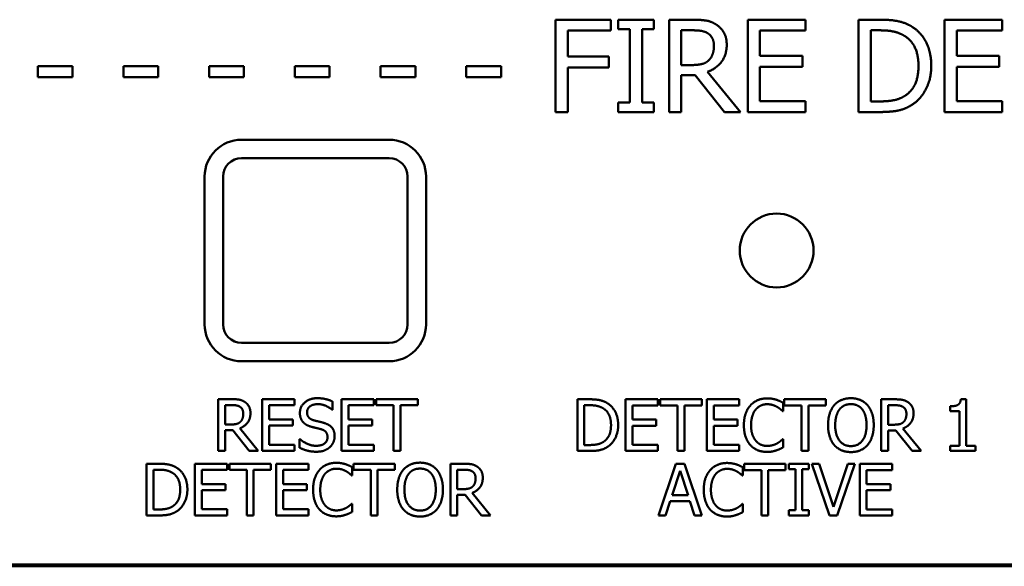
# Model space of a CAD drawing. Header units: millimetres. Extents: x 30 to 861, y 28 to 600.
# Tile 5 of 48: x 216 to 269, y 411 to 440. Entities that reach past the tile are written whole.
import ezdxf

# ---------------------------------------------------------------- set-up
doc = ezdxf.new("R2010")
doc.units = ezdxf.units.MM
doc.header["$LTSCALE"] = 3
doc.layers.add('Visible (ISO)', color=7, linetype='Continuous', lineweight=50)

msp = doc.modelspace()

# ---------------------------------------------------------------- linework, layer by layer
at = {"layer": 'Visible (ISO)'}
for p, q in [((244.813, 440.328), (244.813, 435.328)), ((247.803, 440.328), (244.813, 440.328)), ((247.803, 439.737), (247.803, 440.328)), ((250.141, 440.328), (248.204, 440.328)), ((248.204, 440.328), (248.204, 439.818)), ((250.141, 439.818), (250.141, 440.328)), ((252.252, 440.328), (250.964, 440.328)), ((250.964, 440.328), (250.964, 435.328)), ((258.358, 440.328), (255.23, 440.328)), ((255.23, 440.328), (255.23, 435.328)), ((258.358, 439.737), (258.358, 440.328)), ((262.374, 440.328), (261.235, 440.328)), ((261.235, 440.328), (261.235, 435.328)), ((269.027, 440.328), (265.899, 440.328)), ((265.899, 440.328), (265.899, 435.328)), ((269.027, 439.737), (269.027, 440.328)), ((245.477, 438.327), (245.477, 439.737)), ((245.477, 439.737), (247.803, 439.737)), ((248.204, 439.818), (248.84, 439.818)), ((248.84, 439.818), (248.84, 435.839)), ((249.505, 439.818), (250.141, 439.818)), ((249.505, 435.839), (249.505, 439.818)), ((251.628, 439.753), (252.288, 439.753)), ((251.628, 437.873), (251.628, 439.753)), ((255.895, 438.367), (255.895, 439.737)), ((255.895, 439.737), (258.358, 439.737)), ((261.899, 439.753), (262.406, 439.753)), ((261.899, 435.904), (261.899, 439.753)), ((266.563, 438.367), (266.563, 439.737)), ((266.563, 439.737), (269.027, 439.737)), ((247.706, 438.327), (245.477, 438.327)), ((247.706, 437.735), (247.706, 438.327)), ((258.192, 438.367), (255.895, 438.367)), ((258.192, 437.776), (258.192, 438.367)), ((268.861, 438.367), (266.563, 438.367)), ((268.861, 437.776), (268.861, 438.367)), ((218.642, 437.82), (216.75, 437.82)), ((216.75, 437.82), (216.75, 437.212)), ((218.642, 437.212), (218.642, 437.82)), ((223.285, 437.82), (221.393, 437.82)), ((221.393, 437.82), (221.393, 437.212)), ((223.285, 437.212), (223.285, 437.82)), ((227.929, 437.82), (226.036, 437.82)), ((226.036, 437.82), (226.036, 437.212)), ((227.929, 437.212), (227.929, 437.82)), ((232.572, 437.82), (230.68, 437.82)), ((230.68, 437.82), (230.68, 437.212)), ((232.572, 437.212), (232.572, 437.82)), ((237.216, 437.82), (235.323, 437.82)), ((235.323, 437.82), (235.323, 437.212)), ((237.216, 437.212), (237.216, 437.82)), ((241.859, 437.82), (239.967, 437.82)), ((239.967, 437.82), (239.967, 437.212)), ((241.859, 437.212), (241.859, 437.82)), ((245.477, 435.328), (245.477, 437.735)), ((245.477, 437.735), (247.706, 437.735)), ((252.211, 437.873), (251.628, 437.873)), ((255.895, 437.776), (258.192, 437.776)), ((255.895, 435.92), (255.895, 437.776)), ((266.563, 437.776), (268.861, 437.776)), ((266.563, 435.92), (266.563, 437.776)), ((216.75, 437.212), (218.642, 437.212)), ((221.393, 437.212), (223.285, 437.212)), ((226.036, 437.212), (227.929, 437.212)), ((230.68, 437.212), (232.572, 437.212)), ((235.323, 437.212), (237.216, 437.212)), ((239.967, 437.212), (241.859, 437.212)), ((251.628, 435.328), (251.628, 437.318)), ((251.628, 437.318), (252.39, 437.318)), ((252.39, 437.318), (253.97, 435.328)), ((254.833, 435.328), (253.054, 437.504)), ((248.84, 435.839), (248.204, 435.839)), ((248.204, 435.839), (248.204, 435.328)), ((250.141, 435.839), (249.505, 435.839)), ((250.141, 435.328), (250.141, 435.839)), ((258.358, 435.92), (255.895, 435.92)), ((258.358, 435.328), (258.358, 435.92)), ((262.406, 435.904), (261.899, 435.904)), ((269.027, 435.92), (266.563, 435.92)), ((269.027, 435.328), (269.027, 435.92)), ((244.813, 435.328), (245.477, 435.328)), ((248.204, 435.328), (250.141, 435.328)), ((250.964, 435.328), (251.628, 435.328)), ((253.97, 435.328), (254.833, 435.328)), ((255.23, 435.328), (258.358, 435.328)), ((261.235, 435.328), (262.386, 435.328)), ((265.899, 435.328), (269.027, 435.328)), ((235.797, 433.828), (227.797, 433.828)), ((227.797, 432.828), (235.797, 432.828)), ((225.797, 431.828), (225.797, 423.828)), ((226.797, 423.828), (226.797, 431.828)), ((236.797, 431.828), (236.797, 423.828)), ((237.797, 423.828), (237.797, 431.828)), ((235.797, 422.828), (227.797, 422.828)), ((227.797, 421.828), (235.797, 421.828)), ((227.25, 419.778), (226.529, 419.778)), ((226.529, 419.778), (226.529, 416.978)), ((226.901, 419.456), (227.271, 419.456)), ((226.901, 418.403), (226.901, 419.456)), ((230.67, 419.778), (228.918, 419.778)), ((228.918, 419.778), (228.918, 416.978)), ((229.29, 418.68), (229.29, 419.447)), ((229.29, 419.447), (230.67, 419.447)), ((230.67, 419.447), (230.67, 419.778)), ((232.735, 419.202), (232.735, 419.647)), ((234.974, 419.778), (233.222, 419.778)), ((233.222, 419.778), (233.222, 416.978)), ((233.594, 418.68), (233.594, 419.447)), ((233.594, 419.447), (234.974, 419.447)), ((234.974, 419.447), (234.974, 419.778)), ((237.347, 419.778), (235.097, 419.778)), ((235.097, 419.778), (235.097, 419.447)), ((235.097, 419.447), (236.036, 419.447)), ((236.036, 419.447), (236.036, 416.978)), ((236.408, 419.447), (237.347, 419.447)), ((236.408, 416.978), (236.408, 419.447)), ((237.347, 419.447), (237.347, 419.778)), ((246.639, 419.769), (246.001, 419.769)), ((246.001, 419.769), (246.001, 416.969)), ((246.373, 419.447), (246.657, 419.447)), ((246.373, 417.292), (246.373, 419.447)), ((250.365, 419.769), (248.613, 419.769)), ((248.613, 419.769), (248.613, 416.969)), ((248.985, 418.671), (248.985, 419.438)), ((248.985, 419.438), (250.365, 419.438)), ((250.365, 419.438), (250.365, 419.769)), ((252.738, 419.769), (250.487, 419.769)), ((250.487, 419.769), (250.487, 419.438)), ((250.487, 419.438), (251.427, 419.438)), ((251.427, 419.438), (251.427, 416.969)), ((251.799, 419.438), (252.738, 419.438)), ((251.799, 416.969), (251.799, 419.438)), ((252.738, 419.438), (252.738, 419.769)), ((254.773, 419.769), (253.022, 419.769)), ((253.022, 419.769), (253.022, 416.969)), ((253.394, 418.671), (253.394, 419.438)), ((253.394, 419.438), (254.773, 419.438)), ((254.773, 419.438), (254.773, 419.769)), ((257.147, 419.134), (257.147, 419.583)), ((259.459, 419.769), (257.208, 419.769)), ((257.208, 419.769), (257.208, 419.438)), ((257.208, 419.438), (258.147, 419.438)), ((258.147, 419.438), (258.147, 416.969)), ((258.52, 419.438), (259.459, 419.438)), ((258.52, 416.969), (258.52, 419.438)), ((259.459, 419.438), (259.459, 419.769)), ((263.189, 419.769), (262.468, 419.769)), ((262.468, 419.769), (262.468, 416.969)), ((262.84, 419.447), (263.21, 419.447)), ((262.84, 418.394), (262.84, 419.447)), ((267.069, 419.778), (266.779, 419.778)), ((267.069, 417.255), (267.069, 419.778)), ((232.707, 419.202), (232.735, 419.202)), ((257.117, 419.134), (257.147, 419.134)), ((266.2, 419.388), (266.2, 419.132)), ((266.2, 419.132), (266.709, 419.132)), ((266.709, 419.132), (266.709, 417.255)), ((227.228, 418.403), (226.901, 418.403)), ((230.577, 418.68), (229.29, 418.68)), ((230.577, 418.349), (230.577, 418.68)), ((234.881, 418.68), (233.594, 418.68)), ((234.881, 418.349), (234.881, 418.68)), ((250.272, 418.671), (248.985, 418.671)), ((250.272, 418.34), (250.272, 418.671)), ((254.68, 418.671), (253.394, 418.671)), ((254.68, 418.34), (254.68, 418.671)), ((263.167, 418.394), (262.84, 418.394)), ((226.901, 416.978), (226.901, 418.093)), ((226.901, 418.093), (227.327, 418.093)), ((227.327, 418.093), (228.212, 416.978)), ((228.696, 416.978), (227.699, 418.197)), ((229.29, 418.349), (230.577, 418.349)), ((229.29, 417.31), (229.29, 418.349)), ((233.594, 418.349), (234.881, 418.349)), ((233.594, 417.31), (233.594, 418.349)), ((248.985, 418.34), (250.272, 418.34)), ((248.985, 417.301), (248.985, 418.34)), ((253.394, 418.34), (254.68, 418.34)), ((253.394, 417.301), (253.394, 418.34)), ((262.84, 416.969), (262.84, 418.083)), ((262.84, 418.083), (263.266, 418.083)), ((263.266, 418.083), (264.151, 416.969)), ((264.635, 416.969), (263.639, 418.188)), ((230.67, 417.31), (229.29, 417.31)), ((230.67, 416.978), (230.67, 417.31)), ((230.967, 417.614), (230.94, 417.614)), ((230.94, 417.614), (230.94, 417.146)), ((234.974, 417.31), (233.594, 417.31)), ((234.974, 416.978), (234.974, 417.31)), ((250.365, 417.301), (248.985, 417.301)), ((250.365, 416.969), (250.365, 417.301)), ((254.773, 417.301), (253.394, 417.301)), ((254.773, 416.969), (254.773, 417.301)), ((257.147, 417.605), (257.12, 417.605)), ((257.147, 417.16), (257.147, 417.605)), ((226.529, 416.978), (226.901, 416.978)), ((228.212, 416.978), (228.696, 416.978)), ((228.918, 416.978), (230.67, 416.978)), ((233.222, 416.978), (234.974, 416.978)), ((236.036, 416.978), (236.408, 416.978)), ((246.001, 416.969), (246.646, 416.969)), ((246.657, 417.292), (246.373, 417.292)), ((248.613, 416.969), (250.365, 416.969)), ((251.427, 416.969), (251.799, 416.969)), ((253.022, 416.969), (254.773, 416.969)), ((258.147, 416.969), (258.52, 416.969)), ((262.468, 416.969), (262.84, 416.969)), ((264.151, 416.969), (264.635, 416.969)), ((266.709, 417.255), (266.2, 417.255)), ((266.2, 417.255), (266.2, 416.969)), ((266.2, 416.969), (267.566, 416.969)), ((267.566, 417.255), (267.069, 417.255)), ((267.566, 416.969), (267.566, 417.255)), ((223.291, 416.278), (222.653, 416.278)), ((222.653, 416.278), (222.653, 413.478)), ((227.017, 416.278), (225.265, 416.278)), ((225.265, 416.278), (225.265, 413.478)), ((227.017, 415.947), (227.017, 416.278)), ((229.39, 416.278), (227.139, 416.278)), ((227.139, 416.278), (227.139, 415.947)), ((229.39, 415.947), (229.39, 416.278)), ((231.425, 416.278), (229.674, 416.278)), ((229.674, 416.278), (229.674, 413.478)), ((231.425, 415.947), (231.425, 416.278)), ((236.111, 416.278), (233.86, 416.278)), ((233.86, 416.278), (233.86, 415.947)), ((236.111, 415.947), (236.111, 416.278)), ((239.841, 416.278), (239.12, 416.278)), ((239.12, 416.278), (239.12, 413.478)), ((251.34, 416.269), (250.396, 413.469)), ((251.799, 416.269), (251.34, 416.269)), ((252.743, 413.469), (251.799, 416.269)), ((257.285, 416.269), (255.034, 416.269)), ((255.034, 416.269), (255.034, 415.938)), ((257.285, 415.938), (257.285, 416.269)), ((258.545, 416.269), (257.46, 416.269)), ((257.46, 416.269), (257.46, 415.983)), ((258.545, 415.983), (258.545, 416.269)), ((259.105, 416.269), (258.706, 416.269)), ((258.706, 416.269), (259.67, 413.469)), ((259.881, 413.944), (259.105, 416.269)), ((260.657, 416.269), (259.881, 413.944)), ((260.072, 413.469), (261.036, 416.269)), ((261.036, 416.269), (260.657, 416.269)), ((263.055, 416.269), (261.304, 416.269)), ((261.304, 416.269), (261.304, 413.469)), ((263.055, 415.938), (263.055, 416.269)), ((223.025, 415.956), (223.309, 415.956)), ((223.025, 413.801), (223.025, 415.956)), ((225.637, 415.18), (225.637, 415.947)), ((225.637, 415.947), (227.017, 415.947)), ((227.139, 415.947), (228.078, 415.947)), ((228.078, 415.947), (228.078, 413.478)), ((228.451, 415.947), (229.39, 415.947)), ((228.451, 413.478), (228.451, 415.947)), ((230.046, 415.18), (230.046, 415.947)), ((230.046, 415.947), (231.425, 415.947)), ((233.799, 415.643), (233.799, 416.092)), ((233.86, 415.947), (234.799, 415.947)), ((234.799, 415.947), (234.799, 413.478)), ((235.171, 415.947), (236.111, 415.947)), ((235.171, 413.478), (235.171, 415.947)), ((239.492, 415.956), (239.862, 415.956)), ((239.492, 414.903), (239.492, 415.956)), ((251.129, 414.57), (251.56, 415.888)), ((251.56, 415.888), (251.994, 414.57)), ((254.973, 415.634), (254.973, 416.083)), ((255.034, 415.938), (255.974, 415.938)), ((255.974, 415.938), (255.974, 413.469)), ((256.346, 415.938), (257.285, 415.938)), ((256.346, 413.469), (256.346, 415.938)), ((257.46, 415.983), (257.816, 415.983)), ((257.816, 415.983), (257.816, 413.755)), ((258.188, 415.983), (258.545, 415.983)), ((258.188, 413.755), (258.188, 415.983)), ((261.676, 415.171), (261.676, 415.938)), ((261.676, 415.938), (263.055, 415.938)), ((226.923, 415.18), (225.637, 415.18)), ((226.923, 414.849), (226.923, 415.18)), ((231.332, 415.18), (230.046, 415.18)), ((231.332, 414.849), (231.332, 415.18)), ((233.769, 415.643), (233.799, 415.643)), ((254.944, 415.634), (254.973, 415.634)), ((262.962, 415.171), (261.676, 415.171)), ((262.962, 414.84), (262.962, 415.171)), ((225.637, 414.849), (226.923, 414.849)), ((225.637, 413.81), (225.637, 414.849)), ((230.046, 414.849), (231.332, 414.849)), ((230.046, 413.81), (230.046, 414.849)), ((239.818, 414.903), (239.492, 414.903)), ((241.287, 413.478), (240.29, 414.697)), ((261.676, 414.84), (262.962, 414.84)), ((261.676, 413.801), (261.676, 414.84)), ((233.799, 414.114), (233.771, 414.114)), ((233.799, 413.669), (233.799, 414.114)), ((239.492, 413.478), (239.492, 414.593)), ((239.492, 414.593), (239.918, 414.593)), ((239.918, 414.593), (240.803, 413.478)), ((250.773, 413.469), (251.027, 414.252)), ((251.027, 414.252), (252.096, 414.252)), ((251.994, 414.57), (251.129, 414.57)), ((252.096, 414.252), (252.35, 413.469)), ((254.973, 414.105), (254.946, 414.105)), ((254.973, 413.66), (254.973, 414.105)), ((223.309, 413.801), (223.025, 413.801)), ((227.017, 413.81), (225.637, 413.81)), ((227.017, 413.478), (227.017, 413.81)), ((231.425, 413.81), (230.046, 413.81)), ((231.425, 413.478), (231.425, 413.81)), ((257.816, 413.755), (257.46, 413.755)), ((257.46, 413.755), (257.46, 413.469)), ((258.545, 413.755), (258.188, 413.755)), ((258.545, 413.469), (258.545, 413.755)), ((263.055, 413.801), (261.676, 413.801)), ((263.055, 413.469), (263.055, 413.801)), ((222.653, 413.478), (223.298, 413.478)), ((225.265, 413.478), (227.017, 413.478)), ((228.078, 413.478), (228.451, 413.478)), ((229.674, 413.478), (231.425, 413.478)), ((234.799, 413.478), (235.171, 413.478)), ((239.12, 413.478), (239.492, 413.478)), ((240.803, 413.478), (241.287, 413.478)), ((250.396, 413.469), (250.773, 413.469)), ((252.35, 413.469), (252.743, 413.469)), ((255.974, 413.469), (256.346, 413.469)), ((257.46, 413.469), (258.545, 413.469)), ((259.67, 413.469), (260.072, 413.469)), ((261.304, 413.469), (263.055, 413.469)), ((341.909, 410.724), (199.686, 410.724)), ((199.718, 410.828), (341.877, 410.828))]:
    msp.add_line(p, q, dxfattribs=at)
msp.add_circle((256.797, 427.828), 2, dxfattribs=at)
for centre, radius, start, end in [((227.797, 431.828), 2, 90, 180), ((235.797, 431.828), 2, 0, 90), ((227.797, 431.828), 1, 90, 180), ((235.797, 431.828), 1, 0, 90), ((227.797, 423.828), 2, 180, 270), ((227.797, 423.828), 1, 180, 270), ((235.797, 423.828), 1, 270, 0), ((235.797, 423.828), 2, 270, 0)]:
    msp.add_arc(centre, radius, start, end, dxfattribs=at)
for points in [[(253.524, 440.065), (253.261, 440.235), (252.682, 440.328), (252.252, 440.328)], [(264.164, 439.931), (263.881, 440.118), (263.079, 440.328), (262.374, 440.328)], [(252.288, 439.753), (252.564, 439.753), (252.941, 439.676), (253.083, 439.583)], [(254.092, 438.971), (254.092, 439.364), (253.788, 439.895), (253.524, 440.065)], [(262.406, 439.753), (262.856, 439.753), (263.459, 439.611), (263.727, 439.453)], [(265.177, 437.824), (265.177, 438.554), (264.647, 439.611), (264.164, 439.931)], [(253.083, 439.583), (253.245, 439.473), (253.399, 439.137), (253.399, 438.918)], [(263.727, 439.453), (264.104, 439.222), (264.485, 438.408), (264.485, 437.832)], [(253.054, 437.504), (253.532, 437.682), (254.092, 438.424), (254.092, 438.971)], [(253.399, 438.918), (253.399, 438.659), (253.261, 438.27), (253.115, 438.132)], [(253.115, 438.132), (252.957, 437.974), (252.499, 437.873), (252.211, 437.873)], [(264.485, 437.832), (264.485, 437.249), (264.136, 436.471), (263.788, 436.236)], [(264.156, 435.729), (264.622, 436.037), (265.177, 437.14), (265.177, 437.824)], [(263.788, 436.236), (263.516, 436.046), (262.848, 435.904), (262.406, 435.904)], [(262.386, 435.328), (262.993, 435.328), (263.776, 435.49), (264.156, 435.729)], [(227.963, 419.631), (227.815, 419.726), (227.491, 419.778), (227.25, 419.778)], [(227.271, 419.456), (227.425, 419.456), (227.636, 419.413), (227.715, 419.361)], [(228.28, 419.018), (228.28, 419.238), (228.11, 419.536), (227.963, 419.631)], [(231.902, 419.828), (231.491, 419.828), (230.96, 419.368), (230.96, 419.027)], [(231.348, 419.066), (231.348, 419.263), (231.668, 419.506), (231.927, 419.506)], [(232.735, 419.647), (232.555, 419.735), (232.138, 419.828), (231.902, 419.828)], [(231.927, 419.506), (232.156, 419.506), (232.573, 419.325), (232.707, 419.202)], [(247.642, 419.547), (247.483, 419.651), (247.034, 419.769), (246.639, 419.769)], [(246.657, 419.447), (246.909, 419.447), (247.247, 419.368), (247.397, 419.279)], [(248.209, 418.367), (248.209, 418.776), (247.912, 419.368), (247.642, 419.547)], [(255.372, 419.434), (255.202, 419.241), (255.023, 418.719), (255.023, 418.367)], [(256.282, 419.819), (255.999, 419.819), (255.54, 419.622), (255.372, 419.434)], [(255.661, 419.213), (255.781, 419.354), (256.101, 419.502), (256.28, 419.502)], [(256.28, 419.502), (256.443, 419.502), (256.695, 419.427), (256.802, 419.368)], [(256.775, 419.747), (256.67, 419.778), (256.423, 419.819), (256.282, 419.819)], [(257.147, 419.583), (257.054, 419.633), (256.865, 419.717), (256.775, 419.747)], [(259.92, 419.449), (259.758, 419.257), (259.584, 418.721), (259.584, 418.369)], [(260.82, 419.828), (260.539, 419.828), (260.083, 419.635), (259.92, 419.449)], [(260.201, 419.216), (260.317, 419.365), (260.621, 419.506), (260.823, 419.506)], [(261.723, 419.449), (261.565, 419.629), (261.106, 419.828), (260.82, 419.828)], [(260.823, 419.506), (261.018, 419.506), (261.331, 419.361), (261.442, 419.216)], [(262.059, 418.369), (262.059, 418.719), (261.882, 419.263), (261.723, 419.449)], [(263.902, 419.622), (263.754, 419.717), (263.43, 419.769), (263.189, 419.769)], [(263.21, 419.447), (263.364, 419.447), (263.575, 419.404), (263.654, 419.352)], [(264.219, 419.009), (264.219, 419.229), (264.049, 419.527), (263.902, 419.622)], [(266.779, 419.778), (266.761, 419.552), (266.488, 419.388), (266.2, 419.388)], [(227.699, 418.197), (227.967, 418.297), (228.28, 418.712), (228.28, 419.018)], [(227.715, 419.361), (227.806, 419.3), (227.892, 419.111), (227.892, 418.989)], [(227.892, 418.989), (227.892, 418.844), (227.815, 418.626), (227.734, 418.549)], [(230.96, 419.027), (230.96, 418.864), (231.055, 418.614), (231.142, 418.521)], [(231.713, 418.63), (231.536, 418.678), (231.348, 418.889), (231.348, 419.066)], [(247.397, 419.279), (247.608, 419.15), (247.821, 418.694), (247.821, 418.372)], [(255.411, 418.367), (255.411, 418.637), (255.543, 419.07), (255.661, 419.213)], [(256.802, 419.368), (256.913, 419.306), (257.067, 419.179), (257.117, 419.134)], [(259.972, 418.369), (259.972, 418.642), (260.09, 419.073), (260.201, 419.216)], [(261.442, 419.216), (261.551, 419.075), (261.671, 418.646), (261.671, 418.369)], [(263.639, 418.188), (263.906, 418.288), (264.219, 418.703), (264.219, 419.009)], [(263.654, 419.352), (263.745, 419.291), (263.831, 419.102), (263.831, 418.98)], [(263.831, 418.98), (263.831, 418.835), (263.754, 418.617), (263.673, 418.54)], [(227.734, 418.549), (227.645, 418.46), (227.389, 418.403), (227.228, 418.403)], [(231.142, 418.521), (231.23, 418.428), (231.459, 418.313), (231.605, 418.274)], [(232.287, 418.483), (232.174, 418.517), (231.831, 418.599), (231.713, 418.63)], [(232.843, 417.777), (232.843, 418.038), (232.576, 418.394), (232.287, 418.483)], [(247.821, 418.372), (247.821, 418.045), (247.626, 417.609), (247.431, 417.478)], [(247.637, 417.194), (247.898, 417.366), (248.209, 417.984), (248.209, 418.367)], [(255.023, 418.367), (255.023, 418.013), (255.207, 417.469), (255.375, 417.287)], [(255.67, 417.521), (255.549, 417.664), (255.411, 418.079), (255.411, 418.367)], [(259.584, 418.369), (259.584, 418.024), (259.756, 417.478), (259.917, 417.292)], [(260.823, 417.233), (260.435, 417.233), (259.972, 417.818), (259.972, 418.369)], [(261.671, 418.369), (261.671, 417.818), (261.211, 417.233), (260.823, 417.233)], [(261.723, 417.292), (261.887, 417.478), (262.059, 418.029), (262.059, 418.369)], [(263.673, 418.54), (263.584, 418.451), (263.328, 418.394), (263.167, 418.394)], [(231.605, 418.274), (231.766, 418.233), (231.981, 418.183), (232.111, 418.147)], [(232.111, 418.147), (232.29, 418.095), (232.455, 417.886), (232.455, 417.718)], [(231.831, 417.251), (231.616, 417.251), (231.151, 417.441), (230.967, 417.614)], [(232.455, 417.718), (232.455, 417.507), (232.14, 417.251), (231.831, 417.251)], [(232.589, 417.183), (232.71, 417.294), (232.843, 417.611), (232.843, 417.777)], [(247.431, 417.478), (247.279, 417.371), (246.904, 417.292), (246.657, 417.292)], [(256.28, 417.242), (256.103, 417.242), (255.788, 417.382), (255.67, 417.521)], [(256.822, 417.38), (256.716, 417.321), (256.441, 417.242), (256.28, 417.242)], [(257.12, 417.605), (257.076, 417.562), (256.924, 417.439), (256.822, 417.38)], [(230.94, 417.146), (231.128, 417.056), (231.555, 416.929), (231.859, 416.929)], [(231.859, 416.929), (232.115, 416.929), (232.455, 417.06), (232.589, 417.183)], [(246.646, 416.969), (246.986, 416.969), (247.424, 417.06), (247.637, 417.194)], [(255.375, 417.287), (255.543, 417.103), (256.003, 416.919), (256.276, 416.919)], [(256.276, 416.919), (256.443, 416.919), (256.652, 416.96), (256.775, 417.001)], [(256.775, 417.001), (256.89, 417.037), (257.054, 417.117), (257.147, 417.16)], [(259.917, 417.292), (260.083, 417.103), (260.537, 416.91), (260.82, 416.91)], [(260.82, 416.91), (261.095, 416.91), (261.551, 417.096), (261.723, 417.292)], [(224.294, 416.056), (224.135, 416.16), (223.686, 416.278), (223.291, 416.278)], [(232.934, 416.328), (232.651, 416.328), (232.192, 416.131), (232.024, 415.943)], [(233.427, 416.256), (233.322, 416.288), (233.075, 416.328), (232.934, 416.328)], [(233.799, 416.092), (233.706, 416.142), (233.517, 416.226), (233.427, 416.256)], [(237.472, 416.337), (237.191, 416.337), (236.735, 416.145), (236.571, 415.958)], [(238.375, 415.958), (238.217, 416.138), (237.758, 416.337), (237.472, 416.337)], [(240.554, 416.131), (240.406, 416.226), (240.082, 416.278), (239.841, 416.278)], [(254.109, 416.319), (253.825, 416.319), (253.367, 416.122), (253.199, 415.934)], [(254.601, 416.247), (254.497, 416.278), (254.249, 416.319), (254.109, 416.319)], [(254.973, 416.083), (254.88, 416.133), (254.692, 416.217), (254.601, 416.247)], [(223.309, 415.956), (223.561, 415.956), (223.899, 415.877), (224.049, 415.788)], [(224.049, 415.788), (224.26, 415.659), (224.473, 415.203), (224.473, 414.881)], [(224.861, 414.876), (224.861, 415.285), (224.564, 415.877), (224.294, 416.056)], [(232.024, 415.943), (231.854, 415.75), (231.675, 415.228), (231.675, 414.876)], [(232.063, 414.876), (232.063, 415.146), (232.194, 415.58), (232.312, 415.723)], [(232.312, 415.723), (232.433, 415.863), (232.753, 416.011), (232.932, 416.011)], [(232.932, 416.011), (233.095, 416.011), (233.347, 415.936), (233.454, 415.877)], [(233.454, 415.877), (233.565, 415.816), (233.719, 415.688), (233.769, 415.643)], [(236.571, 415.958), (236.41, 415.766), (236.236, 415.23), (236.236, 414.878)], [(236.624, 414.878), (236.624, 415.151), (236.742, 415.582), (236.853, 415.725)], [(236.853, 415.725), (236.969, 415.875), (237.273, 416.015), (237.475, 416.015)], [(237.475, 416.015), (237.67, 416.015), (237.983, 415.87), (238.094, 415.725)], [(238.094, 415.725), (238.203, 415.584), (238.323, 415.155), (238.323, 414.878)], [(238.711, 414.878), (238.711, 415.228), (238.534, 415.772), (238.375, 415.958)], [(239.862, 415.956), (240.016, 415.956), (240.227, 415.913), (240.306, 415.861)], [(240.306, 415.861), (240.397, 415.8), (240.483, 415.611), (240.483, 415.489)], [(240.871, 415.518), (240.871, 415.738), (240.701, 416.036), (240.554, 416.131)], [(253.199, 415.934), (253.029, 415.741), (252.849, 415.219), (252.849, 414.867)], [(253.237, 414.867), (253.237, 415.137), (253.369, 415.57), (253.487, 415.713)], [(253.487, 415.713), (253.607, 415.854), (253.927, 416.002), (254.106, 416.002)], [(254.106, 416.002), (254.27, 416.002), (254.522, 415.927), (254.628, 415.868)], [(254.628, 415.868), (254.739, 415.806), (254.894, 415.679), (254.944, 415.634)], [(240.29, 414.697), (240.558, 414.797), (240.871, 415.212), (240.871, 415.518)], [(240.483, 415.489), (240.483, 415.344), (240.406, 415.126), (240.324, 415.049)], [(224.473, 414.881), (224.473, 414.554), (224.278, 414.118), (224.083, 413.987)], [(224.289, 413.703), (224.55, 413.876), (224.861, 414.493), (224.861, 414.876)], [(231.675, 414.876), (231.675, 414.522), (231.859, 413.978), (232.027, 413.796)], [(232.322, 414.03), (232.201, 414.173), (232.063, 414.588), (232.063, 414.876)], [(236.236, 414.878), (236.236, 414.534), (236.408, 413.987), (236.569, 413.801)], [(237.475, 413.742), (237.087, 413.742), (236.624, 414.327), (236.624, 414.878)], [(238.323, 414.878), (238.323, 414.327), (237.863, 413.742), (237.475, 413.742)], [(238.375, 413.801), (238.539, 413.987), (238.711, 414.538), (238.711, 414.878)], [(240.324, 415.049), (240.236, 414.96), (239.98, 414.903), (239.818, 414.903)], [(252.849, 414.867), (252.849, 414.513), (253.033, 413.969), (253.201, 413.787)], [(253.496, 414.021), (253.376, 414.164), (253.237, 414.579), (253.237, 414.867)], [(233.771, 414.114), (233.728, 414.071), (233.576, 413.948), (233.474, 413.889)], [(254.946, 414.105), (254.903, 414.062), (254.751, 413.939), (254.649, 413.88)], [(223.298, 413.478), (223.638, 413.478), (224.076, 413.569), (224.289, 413.703)], [(224.083, 413.987), (223.931, 413.88), (223.556, 413.801), (223.309, 413.801)], [(232.027, 413.796), (232.194, 413.612), (232.655, 413.429), (232.927, 413.429)], [(232.932, 413.751), (232.755, 413.751), (232.44, 413.891), (232.322, 414.03)], [(233.474, 413.889), (233.368, 413.83), (233.093, 413.751), (232.932, 413.751)], [(233.427, 413.51), (233.542, 413.546), (233.706, 413.626), (233.799, 413.669)], [(236.569, 413.801), (236.735, 413.612), (237.189, 413.419), (237.472, 413.419)], [(237.472, 413.419), (237.747, 413.419), (238.203, 413.605), (238.375, 413.801)], [(253.201, 413.787), (253.369, 413.603), (253.829, 413.419), (254.102, 413.419)], [(254.106, 413.742), (253.929, 413.742), (253.614, 413.882), (253.496, 414.021)], [(254.649, 413.88), (254.542, 413.821), (254.267, 413.742), (254.106, 413.742)], [(254.601, 413.501), (254.717, 413.537), (254.88, 413.617), (254.973, 413.66)], [(232.927, 413.429), (233.095, 413.429), (233.304, 413.469), (233.427, 413.51)], [(254.102, 413.419), (254.27, 413.419), (254.478, 413.46), (254.601, 413.501)]]:
    msp.add_open_spline(points, degree=2, dxfattribs=at)

doc.saveas('drawing.dxf')
